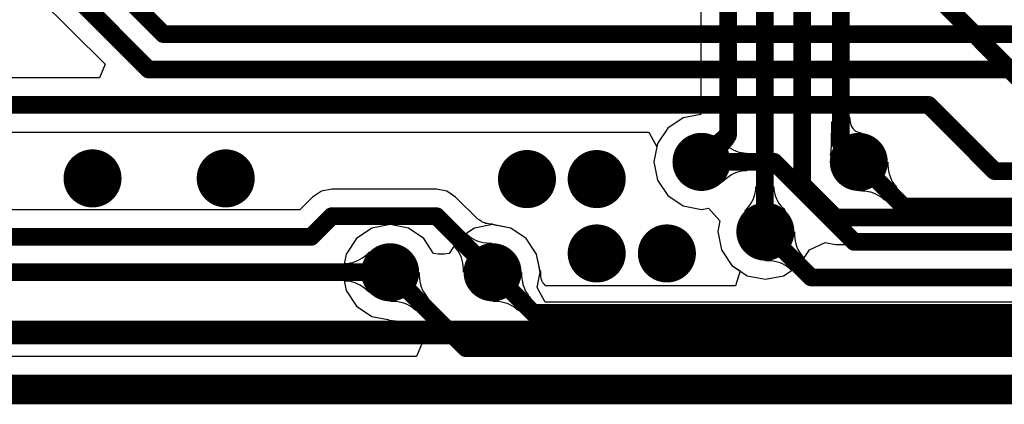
# Model space of a CAD drawing. Header units: millimetres. Extents: x 6.03 to 8.53, y 10.22 to 11.81.
# Tile 3 of 58: x 6.52 to 6.86, y 10.22 to 10.36. Entities that reach past the tile are written whole.
import ezdxf

# ---------------------------------------------------------------- set-up
doc = ezdxf.new("R2010")
doc.units = ezdxf.units.MM
doc.header["$MEASUREMENT"] = 0
for name, color, linetype in [('BottomLayer', 5, 'Continuous'), ('BottomOverlay', 54, 'Continuous'), ('KeepOutLayer', 6, 'Continuous'), ('MultiLayer', 9, 'Continuous'), ('TopLayer', 1, 'Continuous')]:
    doc.layers.add(name, color=color, linetype=linetype)

# ---------------------------------------------------------------- blocks, each defined once
blk = doc.blocks.new('CM4_2_B_4')
at = {"layer": 'BottomOverlay', "const_width": 0.01}
blk.add_lwpolyline([(0.86614, 0.7874), (-1.06375, 0.7874)], dxfattribs=at)

msp = doc.modelspace()

# ---------------------------------------------------------------- linework, layer by layer
at = {"layer": 'BottomLayer'}
for p, q in [((6.75572, 10.4902), (6.75572, 10.3232)), ((6.75572, 10.3232), (6.74972, 10.32201)), ((6.80015, 10.32071), (6.80615, 10.32233)), ((6.80615, 10.32233), (6.80619, 10.32138)), ((6.74972, 10.32201), (6.74448, 10.31851)), ((6.80003, 10.31321), (6.80015, 10.32071)), ((6.80619, 10.32138), (6.80632, 10.32051)), ((6.80632, 10.32051), (6.80652, 10.31973)), ((6.80652, 10.31973), (6.80681, 10.31905)), ((6.80681, 10.31905), (6.80719, 10.31846)), ((6.74448, 10.31851), (6.74098, 10.31327)), ((6.76482, 10.31125), (6.76007, 10.316)), ((6.76007, 10.316), (6.76016, 10.316)), ((6.76016, 10.316), (6.76029, 10.31604)), ((6.76029, 10.31604), (6.76046, 10.31613)), ((6.76046, 10.31613), (6.76067, 10.31628)), ((6.76067, 10.31628), (6.76092, 10.31647)), ((6.76092, 10.31647), (6.76154, 10.31701)), ((6.76154, 10.31701), (6.76278, 10.3182)), ((6.76278, 10.3182), (6.76702, 10.31396)), ((6.8103, 10.31687), (6.79966, 10.30929)), ((6.80719, 10.31846), (6.80764, 10.31796)), ((6.80764, 10.31796), (6.80818, 10.31755)), ((6.80818, 10.31755), (6.80881, 10.31723)), ((6.80881, 10.31723), (6.80951, 10.31701)), ((6.80951, 10.31701), (6.8103, 10.31687)), ((6.74098, 10.31327), (6.73975, 10.30709)), ((6.76658, 10.31351), (6.76495, 10.31164)), ((6.76702, 10.31396), (6.76658, 10.31351)), ((6.79984, 10.31043), (6.80003, 10.31321)), ((6.76486, 10.31147), (6.76482, 10.31134)), ((6.76482, 10.31134), (6.76482, 10.31125)), ((6.76495, 10.31164), (6.76486, 10.31147)), ((6.79966, 10.30929), (6.79975, 10.30979)), ((6.79975, 10.30979), (6.79984, 10.31043)), ((6.73975, 10.30709), (6.74098, 10.30091)), ((6.74098, 10.30091), (6.74448, 10.29566)), ((6.77437, 10.29868), (6.78037, 10.2988)), ((6.78037, 10.2988), (6.78041, 10.29792)), ((6.62698, 10.29717), (6.624, 10.29518)), ((6.63049, 10.29787), (6.62698, 10.29717)), ((6.66603, 10.29787), (6.63049, 10.29787)), ((6.66955, 10.29717), (6.66603, 10.29787)), ((6.67252, 10.29518), (6.66955, 10.29717)), ((6.74448, 10.29566), (6.74972, 10.29216)), ((6.77376, 10.29523), (6.77402, 10.29608)), ((6.77402, 10.29608), (6.77422, 10.29694)), ((6.77422, 10.29694), (6.77433, 10.2978)), ((6.77433, 10.2978), (6.77437, 10.29868)), ((6.78041, 10.29792), (6.78053, 10.29705)), ((6.78053, 10.29705), (6.78072, 10.29619)), ((6.78072, 10.29619), (6.781, 10.29535)), ((6.624, 10.29518), (6.61969, 10.29086)), ((6.68005, 10.28765), (6.67252, 10.29518)), ((6.74972, 10.29216), (6.75591, 10.29093)), ((6.77192, 10.29194), (6.77249, 10.29275)), ((6.77249, 10.29275), (6.77299, 10.29357)), ((6.77299, 10.29357), (6.77341, 10.29439)), ((6.77341, 10.29439), (6.77376, 10.29523)), ((6.781, 10.29535), (6.78136, 10.29453)), ((6.78136, 10.29453), (6.78179, 10.29372)), ((6.78179, 10.29372), (6.7823, 10.29292)), ((6.7823, 10.29292), (6.78289, 10.29214)), ((6.78289, 10.29214), (6.78356, 10.29138)), ((6.61969, 10.29086), (6.49154, 10.29086)), ((6.75591, 10.29093), (6.75825, 10.2914)), ((6.75825, 10.2914), (6.76212, 10.28707)), ((6.77054, 10.29036), (6.77126, 10.29115)), ((6.78431, 10.29062), (6.77054, 10.29036)), ((6.77126, 10.29115), (6.77192, 10.29194)), ((6.78356, 10.29138), (6.78431, 10.29062)), ((6.68074, 10.2874), (6.68005, 10.28765)), ((6.68118, 10.287), (6.68074, 10.2874)), ((6.68141, 10.28682), (6.68118, 10.287)), ((6.68166, 10.28666), (6.68141, 10.28682)), ((6.68195, 10.28652), (6.68166, 10.28666)), ((6.68227, 10.28639), (6.68195, 10.28652)), ((6.68265, 10.28627), (6.68227, 10.28639)), ((6.6831, 10.28617), (6.68265, 10.28627)), ((6.68362, 10.28609), (6.6831, 10.28617)), ((6.68421, 10.28604), (6.68362, 10.28609)), ((6.68507, 10.28602), (6.68421, 10.28604)), ((6.68586, 10.28568), (6.68507, 10.28602)), ((6.69122, 10.28461), (6.68586, 10.28568)), ((6.76212, 10.28707), (6.76141, 10.28346)), ((6.67211, 10.27837), (6.67636, 10.28261)), ((6.67636, 10.28261), (6.67701, 10.28201)), ((6.67701, 10.28201), (6.6777, 10.28148)), ((6.69646, 10.28111), (6.69122, 10.28461)), ((6.76141, 10.28346), (6.76264, 10.27728)), ((6.68494, 10.27953), (6.6752, 10.26978)), ((6.6777, 10.28148), (6.67845, 10.28102)), ((6.67845, 10.28102), (6.67924, 10.28061)), ((6.67924, 10.28061), (6.68007, 10.28027)), ((6.68007, 10.28027), (6.68095, 10.27999)), ((6.68095, 10.27999), (6.68188, 10.27978)), ((6.68188, 10.27978), (6.68285, 10.27963)), ((6.68285, 10.27963), (6.68387, 10.27955)), ((6.68387, 10.27955), (6.68494, 10.27953)), ((6.69996, 10.27587), (6.69646, 10.28111)), ((6.79249, 10.27731), (6.79781, 10.27977)), ((6.79781, 10.27977), (6.80132, 10.27907)), ((6.80132, 10.27907), (6.9163, 10.27907)), ((6.64172, 10.27517), (6.6425, 10.27584)), ((6.6425, 10.27584), (6.64327, 10.27657)), ((6.64327, 10.27657), (6.64327, 10.2628)), ((6.67271, 10.27772), (6.67211, 10.27837)), ((6.67324, 10.27702), (6.67271, 10.27772)), ((6.67371, 10.27628), (6.67324, 10.27702)), ((6.67411, 10.27549), (6.67371, 10.27628)), ((6.67445, 10.27465), (6.67411, 10.27549)), ((6.70119, 10.26969), (6.69996, 10.27587)), ((6.76264, 10.27728), (6.76614, 10.27204)), ((6.78898, 10.27204), (6.79248, 10.27728)), ((6.79248, 10.27728), (6.79249, 10.27731)), ((6.63502, 10.27268), (6.6359, 10.27272)), ((6.63502, 10.26669), (6.63502, 10.27268)), ((6.6359, 10.27272), (6.63677, 10.27284)), ((6.63677, 10.27284), (6.63762, 10.27304)), ((6.63762, 10.27304), (6.63847, 10.27331)), ((6.63847, 10.27331), (6.6393, 10.27366)), ((6.6393, 10.27366), (6.64012, 10.27409)), ((6.64012, 10.27409), (6.64092, 10.27459)), ((6.64092, 10.27459), (6.64172, 10.27517)), ((6.67473, 10.27377), (6.67445, 10.27465)), ((6.67494, 10.27284), (6.67473, 10.27377)), ((6.67509, 10.27187), (6.67494, 10.27284)), ((6.76614, 10.27204), (6.77138, 10.26854)), ((6.78374, 10.26854), (6.78898, 10.27204)), ((6.67518, 10.27085), (6.67509, 10.27187)), ((6.6752, 10.26978), (6.67518, 10.27085)), ((6.70016, 10.26451), (6.70119, 10.26969)), ((6.6359, 10.26665), (6.63502, 10.26669)), ((6.63677, 10.26653), (6.6359, 10.26665)), ((6.63762, 10.26633), (6.63677, 10.26653)), ((6.63847, 10.26606), (6.63762, 10.26633)), ((6.6393, 10.26571), (6.63847, 10.26606)), ((6.64012, 10.26528), (6.6393, 10.26571)), ((6.77138, 10.26854), (6.77756, 10.26731)), ((6.77756, 10.26731), (6.78374, 10.26854)), ((6.64092, 10.26478), (6.64012, 10.26528)), ((6.64172, 10.2642), (6.64092, 10.26478)), ((6.6425, 10.26353), (6.64172, 10.2642)), ((6.64327, 10.2628), (6.6425, 10.26353)), ((6.70285, 10.25951), (6.70016, 10.26451)), ((6.92932, 10.25951), (6.70285, 10.25951))]:
    msp.add_line(p, q, dxfattribs=at)
for points, const_width in [([(6.79, 10.29957), (6.79, 10.83655)], 0.006), ([(6.77737, 10.28365), (6.77737, 10.81928)], 0.006), ([(6.80315, 10.31319), (6.80315, 10.80709)], 0.006), ([(6.7649, 10.31608), (6.7649, 10.494)], 0.006), ([(6.82874, 10.37008), (6.87598, 10.32283)], 0.006), ([(6.75591, 10.30709), (6.7649, 10.31608)], 0.006), ([(6.80315, 10.31319), (6.80925, 10.30709)], 0.006), ([(6.79, 10.29957), (6.80132, 10.28824)], 0.006), ([(6.62349, 10.28168), (6.63049, 10.28869)], 0.006), ([(6.63049, 10.28869), (6.66603, 10.28869)], 0.006), ([(6.66603, 10.28869), (6.68504, 10.26969)], 0.006), ([(6.80132, 10.28824), (6.9201, 10.28824)], 0.006), ([(6.77737, 10.28365), (6.77756, 10.28346)], 0.006), ([(6.48774, 10.28168), (6.62349, 10.28168)], 0.006), ([(6.48277, 10.26969), (6.6503, 10.26969)], 0.006), ([(6.48476, 10.24931), (6.9676, 10.24931)], 0.008)]:
    msp.add_lwpolyline(points, dxfattribs=dict(at, const_width=const_width))
for points, const_width in [([(6.7634, 10.31608, 1), (6.7664, 10.31608, 1)], 0.003), ([(6.7634, 10.31608, 1), (6.7664, 10.31608, 1)], 0.003), ([(6.75098, 10.30709, 1), (6.76083, 10.30709, 1)], 0.00984), ([(6.80433, 10.30709, 1), (6.81417, 10.30709, 1)], 0.00984), ([(6.80165, 10.31319, 1), (6.80465, 10.31319, 1)], 0.003), ([(6.80165, 10.31319, 1), (6.80465, 10.31319, 1)], 0.003), ([(6.54445, 10.3015, 1), (6.55429, 10.3015, 1)], 0.00984), ([(6.58962, 10.3015, 1), (6.59946, 10.3015, 1)], 0.00984), ([(6.69179, 10.30127, 1), (6.70163, 10.30127, 1)], 0.00984), ([(6.71544, 10.30127, 1), (6.72528, 10.30127, 1)], 0.00984), ([(6.75441, 10.30709, 1), (6.75741, 10.30709, 1)], 0.003), ([(6.80775, 10.30709, 1), (6.81075, 10.30709, 1)], 0.003), ([(6.7885, 10.29957, 1), (6.7915, 10.29957, 1)], 0.003), ([(6.7885, 10.29957, 1), (6.7915, 10.29957, 1)], 0.003), ([(6.77264, 10.28346, 1), (6.78248, 10.28346, 1)], 0.00984), ([(6.62899, 10.28869, 1), (6.63199, 10.28869, 1)], 0.003), ([(6.62899, 10.28869, 1), (6.63199, 10.28869, 1)], 0.003), ([(6.66453, 10.28869, 1), (6.66753, 10.28869, 1)], 0.003), ([(6.66453, 10.28869, 1), (6.66753, 10.28869, 1)], 0.003), ([(6.79982, 10.28824, 1), (6.80282, 10.28824, 1)], 0.003), ([(6.79982, 10.28824, 1), (6.80282, 10.28824, 1)], 0.003), ([(6.71544, 10.27607, 1), (6.72528, 10.27607, 1)], 0.00984), ([(6.73925, 10.27607, 1), (6.74909, 10.27607, 1)], 0.00984), ([(6.77587, 10.28365, 1), (6.77887, 10.28365, 1)], 0.003), ([(6.77587, 10.28365, 1), (6.77887, 10.28365, 1)], 0.003), ([(6.77606, 10.28346, 1), (6.77906, 10.28346, 1)], 0.003), ([(6.62199, 10.28168, 1), (6.62499, 10.28168, 1)], 0.003), ([(6.62199, 10.28168, 1), (6.62499, 10.28168, 1)], 0.003), ([(6.64537, 10.26969, 1), (6.65522, 10.26969, 1)], 0.00984), ([(6.68012, 10.26969, 1), (6.68996, 10.26969, 1)], 0.00984), ([(6.6488, 10.26969, 1), (6.6518, 10.26969, 1)], 0.003), ([(6.68354, 10.26969, 1), (6.68654, 10.26969, 1)], 0.003)]:
    msp.add_lwpolyline(points, format="xyb", close=True, dxfattribs=dict(at, const_width=const_width))
at = {"layer": 'KeepOutLayer', "const_width": 0.01}
msp.add_lwpolyline([(6.47307, 10.22996), (8.40373, 10.22996)], dxfattribs=at)
at = {"layer": 'MultiLayer', "const_width": 0.00984}
for points in [[(6.75098, 10.30709, 1), (6.76083, 10.30709, 1)], [(6.80433, 10.30709, 1), (6.81417, 10.30709, 1)], [(6.54445, 10.3015, 1), (6.55429, 10.3015, 1)], [(6.58962, 10.3015, 1), (6.59946, 10.3015, 1)], [(6.69179, 10.30127, 1), (6.70163, 10.30127, 1)], [(6.71544, 10.30127, 1), (6.72528, 10.30127, 1)], [(6.77264, 10.28346, 1), (6.78248, 10.28346, 1)], [(6.71544, 10.27607, 1), (6.72528, 10.27607, 1)], [(6.73925, 10.27607, 1), (6.74909, 10.27607, 1)], [(6.64537, 10.26969, 1), (6.65522, 10.26969, 1)], [(6.68012, 10.26969, 1), (6.68996, 10.26969, 1)]]:
    msp.add_lwpolyline(points, format="xyb", close=True, dxfattribs=at)
at = {"layer": 'TopLayer'}
for p, q in [((6.50554, 10.38826), (6.55363, 10.34018)), ((6.55363, 10.34018), (6.55171, 10.33556)), ((6.55171, 10.33556), (6.45254, 10.33556)), ((6.44874, 10.31721), (6.73806, 10.31721)), ((6.73806, 10.31721), (6.74077, 10.31221)), ((6.74077, 10.31221), (6.73975, 10.30709)), ((6.76293, 10.3002), (6.76293, 10.31398)), ((6.76293, 10.31398), (6.7637, 10.31324)), ((6.7637, 10.31324), (6.76448, 10.31258)), ((6.76448, 10.31258), (6.76528, 10.31199)), ((6.76528, 10.31199), (6.76608, 10.31149)), ((6.76608, 10.31149), (6.7669, 10.31106)), ((6.7669, 10.31106), (6.76773, 10.31071)), ((6.76773, 10.31071), (6.76858, 10.31044)), ((6.76858, 10.31044), (6.76943, 10.31024)), ((6.76943, 10.31024), (6.7703, 10.31013)), ((6.7703, 10.31013), (6.77119, 10.31009)), ((6.77119, 10.31009), (6.77119, 10.30409)), ((6.73975, 10.30709), (6.74098, 10.30091)), ((6.80935, 10.29724), (6.81909, 10.30699)), ((6.81909, 10.30699), (6.81912, 10.30592)), ((6.81912, 10.30592), (6.8192, 10.3049)), ((6.76528, 10.30218), (6.76448, 10.3016)), ((6.76608, 10.30269), (6.76528, 10.30218)), ((6.7669, 10.30311), (6.76608, 10.30269)), ((6.76773, 10.30346), (6.7669, 10.30311)), ((6.76858, 10.30374), (6.76773, 10.30346)), ((6.76943, 10.30393), (6.76858, 10.30374)), ((6.7703, 10.30405), (6.76943, 10.30393)), ((6.77119, 10.30409), (6.7703, 10.30405)), ((6.8192, 10.3049), (6.81935, 10.30393)), ((6.81935, 10.30393), (6.81956, 10.303)), ((6.81956, 10.303), (6.81984, 10.30212)), ((6.81984, 10.30212), (6.82018, 10.30128)), ((6.74098, 10.30091), (6.74448, 10.29566)), ((6.7637, 10.30094), (6.76293, 10.3002)), ((6.76448, 10.3016), (6.7637, 10.30094)), ((6.82018, 10.30128), (6.82058, 10.30049)), ((6.82058, 10.30049), (6.82105, 10.29975)), ((6.82105, 10.29975), (6.82158, 10.29905)), ((6.82158, 10.29905), (6.82218, 10.2984)), ((6.74448, 10.29566), (6.74972, 10.29216)), ((6.81042, 10.29722), (6.80935, 10.29724)), ((6.81144, 10.29714), (6.81042, 10.29722)), ((6.81241, 10.29699), (6.81144, 10.29714)), ((6.81334, 10.29678), (6.81241, 10.29699)), ((6.81422, 10.2965), (6.81334, 10.29678)), ((6.81506, 10.29616), (6.81422, 10.2965)), ((6.81584, 10.29576), (6.81506, 10.29616)), ((6.81659, 10.29529), (6.81584, 10.29576)), ((6.82218, 10.2984), (6.81794, 10.29416)), ((6.74972, 10.29216), (6.75591, 10.29093)), ((6.81728, 10.29476), (6.81659, 10.29529)), ((6.81794, 10.29416), (6.81728, 10.29476)), ((6.75591, 10.29093), (6.75825, 10.2914)), ((6.75825, 10.2914), (6.76212, 10.28707)), ((6.6503, 10.28584), (6.64411, 10.28461)), ((6.65648, 10.28461), (6.6503, 10.28584)), ((6.68504, 10.28584), (6.67886, 10.28461)), ((6.69122, 10.28461), (6.68504, 10.28584)), ((6.76212, 10.28707), (6.76141, 10.28346)), ((6.64411, 10.28461), (6.63887, 10.28111)), ((6.66172, 10.28111), (6.65648, 10.28461)), ((6.67886, 10.28461), (6.67362, 10.28111)), ((6.69646, 10.28111), (6.69122, 10.28461)), ((6.76141, 10.28346), (6.76264, 10.27728)), ((6.77766, 10.27362), (6.7874, 10.28337)), ((6.7874, 10.28337), (6.78742, 10.2823)), ((6.78742, 10.2823), (6.78751, 10.28128)), ((6.63887, 10.28111), (6.63537, 10.27587)), ((6.66506, 10.2761), (6.66172, 10.28111)), ((6.67362, 10.28111), (6.67027, 10.2761)), ((6.69996, 10.27587), (6.69646, 10.28111)), ((6.78751, 10.28128), (6.78766, 10.28031)), ((6.78766, 10.28031), (6.78787, 10.27938)), ((6.78787, 10.27938), (6.78814, 10.2785)), ((6.63537, 10.27587), (6.63414, 10.26969)), ((6.6667, 10.27587), (6.66506, 10.2761)), ((6.66864, 10.27587), (6.6667, 10.27587)), ((6.67027, 10.2761), (6.66864, 10.27587)), ((6.70103, 10.2705), (6.69996, 10.27587)), ((6.76264, 10.27728), (6.76614, 10.27204)), ((6.78814, 10.2785), (6.78849, 10.27766)), ((6.78849, 10.27766), (6.78889, 10.27687)), ((6.78889, 10.27687), (6.78936, 10.27613)), ((6.78936, 10.27613), (6.78989, 10.27543)), ((6.78989, 10.27543), (6.79048, 10.27478)), ((6.76614, 10.27204), (6.76899, 10.27014)), ((6.77872, 10.2736), (6.77766, 10.27362)), ((6.77974, 10.27352), (6.77872, 10.2736)), ((6.78072, 10.27337), (6.77974, 10.27352)), ((6.78165, 10.27316), (6.78072, 10.27337)), ((6.78253, 10.27288), (6.78165, 10.27316)), ((6.78336, 10.27254), (6.78253, 10.27288)), ((6.78415, 10.27213), (6.78336, 10.27254)), ((6.78489, 10.27167), (6.78415, 10.27213)), ((6.79048, 10.27478), (6.78624, 10.27054)), ((6.63414, 10.26969), (6.63537, 10.2635)), ((6.65039, 10.25984), (6.66014, 10.26959)), ((6.66014, 10.26959), (6.66016, 10.26852)), ((6.68514, 10.25984), (6.69488, 10.26959)), ((6.69488, 10.26959), (6.6949, 10.26852)), ((6.70137, 10.26971), (6.70103, 10.2705)), ((6.70139, 10.26885), (6.70137, 10.26971)), ((6.70144, 10.26826), (6.70139, 10.26885)), ((6.76899, 10.27014), (6.76747, 10.26514)), ((6.78559, 10.27113), (6.78489, 10.27167)), ((6.78624, 10.27054), (6.78559, 10.27113)), ((6.66016, 10.26852), (6.66024, 10.2675)), ((6.66024, 10.2675), (6.66039, 10.26653)), ((6.66039, 10.26653), (6.6606, 10.2656)), ((6.6606, 10.2656), (6.66088, 10.26472)), ((6.6949, 10.26852), (6.69499, 10.2675)), ((6.69499, 10.2675), (6.69514, 10.26653)), ((6.69514, 10.26653), (6.69535, 10.2656)), ((6.69535, 10.2656), (6.69563, 10.26472)), ((6.70152, 10.26774), (6.70144, 10.26826)), ((6.70162, 10.2673), (6.70152, 10.26774)), ((6.70174, 10.26692), (6.70162, 10.2673)), ((6.70187, 10.26659), (6.70174, 10.26692)), ((6.70202, 10.26631), (6.70187, 10.26659)), ((6.70218, 10.26606), (6.70202, 10.26631)), ((6.70236, 10.26582), (6.70218, 10.26606)), ((6.70276, 10.26539), (6.70236, 10.26582)), ((6.70285, 10.26514), (6.70276, 10.26539)), ((6.63537, 10.2635), (6.63887, 10.25826)), ((6.66088, 10.26472), (6.66122, 10.26388)), ((6.66122, 10.26388), (6.66163, 10.26309)), ((6.66163, 10.26309), (6.66209, 10.26235)), ((6.66209, 10.26235), (6.66263, 10.26165)), ((6.69563, 10.26472), (6.69597, 10.26388)), ((6.69597, 10.26388), (6.69637, 10.26309)), ((6.69637, 10.26309), (6.69684, 10.26235)), ((6.69684, 10.26235), (6.69737, 10.26165)), ((6.76747, 10.26514), (6.70285, 10.26514)), ((6.65146, 10.25982), (6.65039, 10.25984)), ((6.65248, 10.25974), (6.65146, 10.25982)), ((6.65345, 10.25959), (6.65248, 10.25974)), ((6.65438, 10.25938), (6.65345, 10.25959)), ((6.65526, 10.2591), (6.65438, 10.25938)), ((6.6561, 10.25876), (6.65526, 10.2591)), ((6.65689, 10.25835), (6.6561, 10.25876)), ((6.66322, 10.261), (6.65898, 10.25676)), ((6.66263, 10.26165), (6.66322, 10.261)), ((6.6862, 10.25982), (6.68514, 10.25984)), ((6.68722, 10.25974), (6.6862, 10.25982)), ((6.6882, 10.25959), (6.68722, 10.25974)), ((6.68913, 10.25938), (6.6882, 10.25959)), ((6.69001, 10.2591), (6.68913, 10.25938)), ((6.69084, 10.25876), (6.69001, 10.2591)), ((6.69163, 10.25835), (6.69084, 10.25876)), ((6.69797, 10.261), (6.69372, 10.25676)), ((6.69737, 10.26165), (6.69797, 10.261)), ((6.63887, 10.25826), (6.64411, 10.25476)), ((6.65763, 10.25789), (6.65689, 10.25835)), ((6.65833, 10.25736), (6.65763, 10.25789)), ((6.65898, 10.25676), (6.65833, 10.25736)), ((6.69237, 10.25789), (6.69163, 10.25835)), ((6.69307, 10.25736), (6.69237, 10.25789)), ((6.69372, 10.25676), (6.69307, 10.25736)), ((6.64411, 10.25476), (6.64948, 10.25369)), ((6.64948, 10.25369), (6.65027, 10.25335)), ((6.65027, 10.25335), (6.65113, 10.25333)), ((6.65113, 10.25333), (6.65172, 10.25328)), ((6.65172, 10.25328), (6.65224, 10.2532)), ((6.65224, 10.2532), (6.65268, 10.2531)), ((6.65268, 10.2531), (6.65306, 10.25298)), ((6.65306, 10.25298), (6.65339, 10.25285)), ((6.65339, 10.25285), (6.65367, 10.25271)), ((6.65367, 10.25271), (6.65392, 10.25255)), ((6.65392, 10.25255), (6.65416, 10.25237)), ((6.65416, 10.25237), (6.65459, 10.25197)), ((6.65459, 10.25197), (6.65529, 10.25172)), ((6.65529, 10.25172), (6.66121, 10.2458)), ((6.66121, 10.2458), (6.65929, 10.24118)), ((6.65929, 10.24118), (6.47307, 10.24118))]:
    msp.add_line(p, q, dxfattribs=at)
at = {"layer": 'TopLayer', "const_width": 0.006}
for points in [[(6.51572, 10.40803), (6.57337, 10.35039)], [(6.50372, 10.40306), (6.5684, 10.33839)], [(6.57337, 10.35039), (6.86189, 10.35039)], [(6.5684, 10.33839), (6.86686, 10.33839)], [(6.44874, 10.32639), (6.8329, 10.32639)], [(6.8329, 10.32639), (6.85532, 10.30396)], [(6.75591, 10.30709), (6.78058, 10.30709)], [(6.78058, 10.30709), (6.80771, 10.27996)], [(6.80925, 10.30709), (6.82438, 10.29196)], [(6.85532, 10.30396), (6.9464, 10.30396)], [(6.82438, 10.29196), (6.95137, 10.29196)], [(6.77756, 10.28346), (6.79306, 10.26796)], [(6.80771, 10.27996), (6.95634, 10.27996)], [(6.6503, 10.26969), (6.67602, 10.24396)], [(6.68504, 10.26969), (6.69876, 10.25596)], [(6.79306, 10.26796), (6.96131, 10.26796)], [(6.69876, 10.25596), (6.96718, 10.25596)], [(6.67602, 10.24396), (6.99042, 10.24396)]]:
    msp.add_lwpolyline(points, dxfattribs=at)
at = {"layer": 'TopLayer'}
for points, const_width in [([(6.57187, 10.35039, 1), (6.57487, 10.35039, 1)], 0.003), ([(6.57187, 10.35039, 1), (6.57487, 10.35039, 1)], 0.003), ([(6.5669, 10.33839, 1), (6.5699, 10.33839, 1)], 0.003), ([(6.5669, 10.33839, 1), (6.5699, 10.33839, 1)], 0.003), ([(6.8314, 10.32639, 1), (6.8344, 10.32639, 1)], 0.003), ([(6.8314, 10.32639, 1), (6.8344, 10.32639, 1)], 0.003), ([(6.75098, 10.30709, 1), (6.76083, 10.30709, 1)], 0.00984), ([(6.80433, 10.30709, 1), (6.81417, 10.30709, 1)], 0.00984), ([(6.54445, 10.3015, 1), (6.55429, 10.3015, 1)], 0.00984), ([(6.58962, 10.3015, 1), (6.59946, 10.3015, 1)], 0.00984), ([(6.69179, 10.30127, 1), (6.70163, 10.30127, 1)], 0.00984), ([(6.71544, 10.30127, 1), (6.72528, 10.30127, 1)], 0.00984), ([(6.75441, 10.30709, 1), (6.75741, 10.30709, 1)], 0.003), ([(6.77908, 10.30709, 1), (6.78208, 10.30709, 1)], 0.003), ([(6.77908, 10.30709, 1), (6.78208, 10.30709, 1)], 0.003), ([(6.80775, 10.30709, 1), (6.81075, 10.30709, 1)], 0.003), ([(6.85382, 10.30396, 1), (6.85682, 10.30396, 1)], 0.003), ([(6.85382, 10.30396, 1), (6.85682, 10.30396, 1)], 0.003), ([(6.77264, 10.28346, 1), (6.78248, 10.28346, 1)], 0.00984), ([(6.82288, 10.29196, 1), (6.82588, 10.29196, 1)], 0.003), ([(6.82288, 10.29196, 1), (6.82588, 10.29196, 1)], 0.003), ([(6.71544, 10.27607, 1), (6.72528, 10.27607, 1)], 0.00984), ([(6.73925, 10.27607, 1), (6.74909, 10.27607, 1)], 0.00984), ([(6.77606, 10.28346, 1), (6.77906, 10.28346, 1)], 0.003), ([(6.80621, 10.27996, 1), (6.80921, 10.27996, 1)], 0.003), ([(6.80621, 10.27996, 1), (6.80921, 10.27996, 1)], 0.003), ([(6.64537, 10.26969, 1), (6.65522, 10.26969, 1)], 0.00984), ([(6.68012, 10.26969, 1), (6.68996, 10.26969, 1)], 0.00984), ([(6.6488, 10.26969, 1), (6.6518, 10.26969, 1)], 0.003), ([(6.68354, 10.26969, 1), (6.68654, 10.26969, 1)], 0.003), ([(6.79156, 10.26796, 1), (6.79456, 10.26796, 1)], 0.003), ([(6.79156, 10.26796, 1), (6.79456, 10.26796, 1)], 0.003), ([(6.69726, 10.25596, 1), (6.70026, 10.25596, 1)], 0.003), ([(6.69726, 10.25596, 1), (6.70026, 10.25596, 1)], 0.003), ([(6.67452, 10.24396, 1), (6.67752, 10.24396, 1)], 0.003), ([(6.67452, 10.24396, 1), (6.67752, 10.24396, 1)], 0.003)]:
    msp.add_lwpolyline(points, format="xyb", close=True, dxfattribs=dict(at, const_width=const_width))

# ---------------------------------------------------------------- block references
at = {"rotation": 180}
msp.add_blockref('CM4_2_B_4', (7.34037, 11.01738), dxfattribs=at)

doc.saveas('drawing.dxf')
